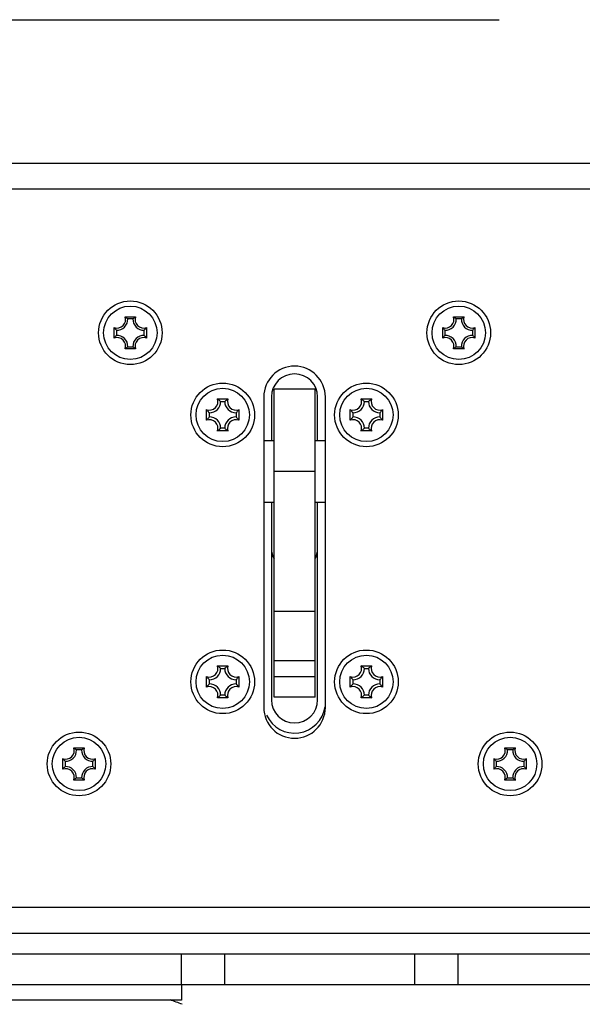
# Model space of a CAD drawing. Extents: x 0 to 420, y 0 to 297.
# Tile 37 of 77: x 211 to 222, y 193 to 212. Entities that reach past the tile are written whole.
import ezdxf

# ---------------------------------------------------------------- set-up
doc = ezdxf.new("R2010")
doc.units = 0
doc.header["$LTSCALE"] = 23.1
doc.layers.get('0').update_dxf_attribs({"linetype": 'CONTINUOUS'})
doc.layers.add('02___PRT_ALL_AXES', color=7, linetype='CONTINUOUS')
doc.layers.add('DIM_PILOTEES', color=7, linetype='CONTINUOUS')
doc.dimstyles.get("Standard").update_dxf_attribs({"dimtxt": 2.5, "dimasz": 2.5, "dimexe": 1.25, "dimexo": 0.625, "dimtad": 1, "dimcen": 2.5, "dimazin": 3, "dimtfac": 1, "dimtmove": 0, "dimatfit": 3})

# ---------------------------------------------------------------- blocks, each defined once
blk = doc.blocks.new('_FILLED')
at = {"color": 0, "linetype": 'BYBLOCK'}
blk.add_solid([(0, 0), (-1, 0.1429), (-1, -0.1429)], dxfattribs=at)
blk = doc.blocks.new('*D5')
at = {"layer": 'DIM_PILOTEES', "color": 2, "linetype": 'CONTINUOUS'}
for p, q in [((190.124, 209.109), (190.124, 278.743)), ((390.124, 209.109), (390.124, 278.743)), ((190.124, 276.743), (290.124, 276.743)), ((390.124, 276.743), (290.124, 276.743))]:
    blk.add_line(p, q, dxfattribs=at)
at = {"layer": 'DIM_PILOTEES', "color": 2, "linetype": 'CONTINUOUS', "xscale": 3.5, "yscale": 3.5, "zscale": 3.5, "rotation": 180}
blk.add_blockref('_FILLED', (190.124, 276.743), dxfattribs=at)
at = {"layer": 'DIM_PILOTEES', "color": 2, "linetype": 'CONTINUOUS', "xscale": 3.5, "yscale": 3.5, "zscale": 3.5}
blk.add_blockref('_FILLED', (390.124, 276.743), dxfattribs=at)
blk = doc.blocks.new('*D14')
at = {"layer": 'DIM_PILOTEES', "color": 2, "linetype": 'CONTINUOUS'}
for p, q in [((235.124, 200.233), (235.124, 159.329)), ((190.124, 194.333), (190.124, 159.329)), ((190.124, 161.329), (212.624, 161.329)), ((235.124, 161.329), (212.624, 161.329))]:
    blk.add_line(p, q, dxfattribs=at)
at = {"layer": 'DIM_PILOTEES', "color": 2, "linetype": 'CONTINUOUS', "xscale": 3.5, "yscale": 3.5, "zscale": 3.5, "rotation": 180}
blk.add_blockref('_FILLED', (190.124, 161.329), dxfattribs=at)
at = {"layer": 'DIM_PILOTEES', "color": 2, "linetype": 'CONTINUOUS', "xscale": 3.5, "yscale": 3.5, "zscale": 3.5}
blk.add_blockref('_FILLED', (235.124, 161.329), dxfattribs=at)

msp = doc.modelspace()

# ---------------------------------------------------------------- linework, layer by layer
at = {"color": 7, "linetype": 'CONTINUOUS'}
for p, q in [((194.164, 212.133), (220.114, 212.133)), ((387.124, 209.333), (193.224, 209.333)), ((387.224, 208.833), (193.024, 208.833)), ((212.822, 206.347), (213.027, 206.347)), ((212.976, 206.305), (212.873, 206.305)), ((219.222, 206.347), (219.427, 206.347)), ((219.376, 206.305), (219.273, 206.305)), ((212.611, 205.931), (212.611, 206.136)), ((212.653, 206.085), (212.653, 205.982)), ((213.196, 205.982), (213.196, 206.085)), ((213.238, 206.136), (213.238, 205.931)), ((219.011, 205.931), (219.011, 206.136)), ((219.053, 206.085), (219.053, 205.982)), ((219.596, 205.982), (219.596, 206.085)), ((219.638, 206.136), (219.638, 205.931)), ((213.027, 205.72), (212.822, 205.72)), ((212.873, 205.762), (212.976, 205.762)), ((219.427, 205.72), (219.222, 205.72)), ((219.273, 205.762), (219.376, 205.762)), ((214.633, 204.739), (214.622, 204.747)), ((214.622, 204.747), (214.827, 204.747)), ((214.684, 204.693), (214.764, 204.693)), ((214.816, 204.739), (214.827, 204.747)), ((215.524, 204.783), (215.524, 198.733)), ((215.674, 204.783), (215.674, 203.933)), ((216.574, 203.933), (216.574, 204.783)), ((216.724, 198.733), (216.724, 204.783)), ((217.433, 204.739), (217.422, 204.747)), ((217.422, 204.747), (217.627, 204.747)), ((217.484, 204.693), (217.564, 204.693)), ((217.616, 204.739), (217.627, 204.747)), ((214.411, 204.331), (214.411, 204.536)), ((214.419, 204.525), (214.411, 204.536)), ((215.03, 204.525), (215.038, 204.536)), ((215.038, 204.536), (215.038, 204.331)), ((217.211, 204.331), (217.211, 204.536)), ((217.219, 204.525), (217.211, 204.536)), ((217.83, 204.525), (217.838, 204.536)), ((217.838, 204.536), (217.838, 204.331)), ((214.419, 204.342), (214.411, 204.331)), ((214.464, 204.393), (214.464, 204.473)), ((214.984, 204.473), (214.984, 204.393)), ((215.03, 204.342), (215.038, 204.331)), ((217.219, 204.342), (217.211, 204.331)), ((217.264, 204.393), (217.264, 204.473)), ((217.784, 204.473), (217.784, 204.393)), ((217.83, 204.342), (217.838, 204.331)), ((214.633, 204.128), (214.622, 204.12)), ((214.827, 204.12), (214.622, 204.12)), ((214.764, 204.173), (214.684, 204.173)), ((214.816, 204.128), (214.827, 204.12)), ((217.433, 204.128), (217.422, 204.12)), ((217.627, 204.12), (217.422, 204.12)), ((217.564, 204.173), (217.484, 204.173)), ((217.616, 204.128), (217.627, 204.12)), ((215.524, 203.933), (215.724, 203.933)), ((216.524, 203.933), (216.724, 203.933)), ((215.724, 198.934), (215.724, 203.333)), ((216.524, 198.934), (216.524, 203.333)), ((215.524, 202.733), (215.724, 202.733)), ((215.674, 202.733), (215.674, 198.883)), ((216.524, 202.733), (216.724, 202.733)), ((216.574, 198.883), (216.574, 202.733)), ((216.524, 200.605), (215.724, 200.605)), ((214.633, 199.539), (214.622, 199.547)), ((214.622, 199.547), (214.827, 199.547)), ((214.816, 199.539), (214.827, 199.547)), ((215.724, 199.65), (216.524, 199.65)), ((217.433, 199.539), (217.422, 199.547)), ((217.422, 199.547), (217.627, 199.547)), ((217.616, 199.539), (217.627, 199.547)), ((214.411, 199.131), (214.411, 199.336)), ((214.419, 199.325), (214.411, 199.336)), ((214.684, 199.493), (214.764, 199.493)), ((215.03, 199.325), (215.038, 199.336)), ((215.038, 199.336), (215.038, 199.131)), ((216.524, 199.333), (215.724, 199.333)), ((217.211, 199.131), (217.211, 199.336)), ((217.219, 199.325), (217.211, 199.336)), ((217.484, 199.493), (217.564, 199.493)), ((217.83, 199.325), (217.838, 199.336)), ((217.838, 199.336), (217.838, 199.131)), ((214.419, 199.142), (214.411, 199.131)), ((214.464, 199.193), (214.464, 199.273)), ((214.984, 199.273), (214.984, 199.193)), ((215.03, 199.142), (215.038, 199.131)), ((217.219, 199.142), (217.211, 199.131)), ((217.264, 199.193), (217.264, 199.273)), ((217.784, 199.273), (217.784, 199.193)), ((217.83, 199.142), (217.838, 199.131)), ((214.764, 198.973), (214.684, 198.973)), ((217.564, 198.973), (217.484, 198.973)), ((214.633, 198.928), (214.622, 198.92)), ((214.827, 198.92), (214.622, 198.92)), ((214.816, 198.928), (214.827, 198.92)), ((217.433, 198.928), (217.422, 198.92)), ((217.627, 198.92), (217.422, 198.92)), ((217.616, 198.928), (217.627, 198.92)), ((211.822, 197.947), (212.027, 197.947)), ((211.976, 197.905), (211.873, 197.905)), ((220.222, 197.947), (220.427, 197.947)), ((220.376, 197.905), (220.273, 197.905)), ((211.611, 197.531), (211.611, 197.736)), ((211.653, 197.685), (211.653, 197.582)), ((212.196, 197.582), (212.196, 197.685)), ((212.238, 197.736), (212.238, 197.531)), ((220.011, 197.531), (220.011, 197.736)), ((220.053, 197.685), (220.053, 197.582)), ((220.596, 197.582), (220.596, 197.685)), ((220.638, 197.736), (220.638, 197.531)), ((212.027, 197.32), (211.822, 197.32)), ((211.873, 197.362), (211.976, 197.362)), ((220.427, 197.32), (220.222, 197.32)), ((220.273, 197.362), (220.376, 197.362)), ((387.124, 194.833), (193.124, 194.833)), ((190.124, 194.333), (390.124, 194.333)), ((190.684, 193.933), (389.564, 193.933)), ((213.92, 193.333), (213.92, 193.933)), ((214.768, 193.333), (214.768, 193.933)), ((218.465, 193.333), (218.465, 193.933)), ((219.314, 193.333), (219.314, 193.933)), ((196.165, 193.333), (267.124, 193.333)), ((213.918, 193.333), (213.918, 193.033)), ((213.918, 193.033), (208.918, 193.033))]:
    msp.add_line(p, q, dxfattribs=at)
for points in [[(212.84, 206.334), (212.831, 206.34), (212.822, 206.347)], [(212.873, 206.305), (212.865, 206.312), (212.856, 206.32), (212.848, 206.327), (212.84, 206.334)], [(212.976, 206.305), (212.984, 206.312), (212.992, 206.32), (213.001, 206.327), (213.009, 206.334)], [(213.009, 206.334), (213.018, 206.34), (213.027, 206.347)], [(219.24, 206.334), (219.231, 206.34), (219.222, 206.347)], [(219.273, 206.305), (219.265, 206.312), (219.256, 206.32), (219.248, 206.327), (219.24, 206.334)], [(219.376, 206.305), (219.384, 206.312), (219.392, 206.32), (219.401, 206.327), (219.409, 206.334)], [(219.409, 206.334), (219.418, 206.34), (219.427, 206.347)], [(212.624, 206.118), (212.618, 206.127), (212.611, 206.136)], [(212.653, 206.085), (212.646, 206.093), (212.638, 206.101), (212.631, 206.11), (212.624, 206.118)], [(213.196, 206.085), (213.203, 206.093), (213.211, 206.101), (213.218, 206.11), (213.225, 206.118)], [(213.225, 206.118), (213.231, 206.127), (213.238, 206.136)], [(219.024, 206.118), (219.018, 206.127), (219.011, 206.136)], [(219.053, 206.085), (219.046, 206.093), (219.038, 206.101), (219.031, 206.11), (219.024, 206.118)], [(219.596, 206.085), (219.603, 206.093), (219.611, 206.101), (219.618, 206.11), (219.625, 206.118)], [(219.625, 206.118), (219.631, 206.127), (219.638, 206.136)], [(212.624, 205.949), (212.618, 205.94), (212.611, 205.931)], [(212.653, 205.982), (212.646, 205.974), (212.638, 205.965), (212.631, 205.957), (212.624, 205.949)], [(213.196, 205.982), (213.203, 205.974), (213.211, 205.965), (213.218, 205.957), (213.225, 205.949)], [(213.225, 205.949), (213.231, 205.94), (213.238, 205.931)], [(219.024, 205.949), (219.018, 205.94), (219.011, 205.931)], [(219.053, 205.982), (219.046, 205.974), (219.038, 205.965), (219.031, 205.957), (219.024, 205.949)], [(219.596, 205.982), (219.603, 205.974), (219.611, 205.965), (219.618, 205.957), (219.625, 205.949)], [(219.625, 205.949), (219.631, 205.94), (219.638, 205.931)], [(212.84, 205.733), (212.831, 205.726), (212.822, 205.72)], [(212.873, 205.762), (212.865, 205.755), (212.856, 205.747), (212.848, 205.74), (212.84, 205.733)], [(212.976, 205.762), (212.984, 205.755), (212.992, 205.747), (213.001, 205.74), (213.009, 205.733)], [(213.009, 205.733), (213.018, 205.726), (213.027, 205.72)], [(219.24, 205.733), (219.231, 205.726), (219.222, 205.72)], [(219.273, 205.762), (219.265, 205.755), (219.256, 205.747), (219.248, 205.74), (219.24, 205.733)], [(219.376, 205.762), (219.384, 205.755), (219.392, 205.747), (219.401, 205.74), (219.409, 205.733)], [(219.409, 205.733), (219.418, 205.726), (219.427, 205.72)], [(214.684, 204.693), (214.674, 204.703), (214.664, 204.713), (214.654, 204.722), (214.644, 204.73), (214.633, 204.739)], [(214.764, 204.693), (214.774, 204.703), (214.785, 204.713), (214.795, 204.722), (214.805, 204.73), (214.816, 204.739)], [(217.484, 204.693), (217.474, 204.703), (217.464, 204.713), (217.454, 204.722), (217.444, 204.73), (217.433, 204.739)], [(217.564, 204.693), (217.574, 204.703), (217.585, 204.713), (217.595, 204.722), (217.605, 204.73), (217.616, 204.739)], [(214.464, 204.473), (214.455, 204.483), (214.445, 204.494), (214.436, 204.504), (214.428, 204.514), (214.419, 204.525)], [(214.984, 204.473), (214.994, 204.483), (215.004, 204.494), (215.013, 204.504), (215.021, 204.514), (215.03, 204.525)], [(217.264, 204.473), (217.255, 204.483), (217.245, 204.494), (217.236, 204.504), (217.228, 204.514), (217.219, 204.525)], [(217.784, 204.473), (217.794, 204.483), (217.804, 204.494), (217.813, 204.504), (217.821, 204.514), (217.83, 204.525)], [(214.464, 204.393), (214.455, 204.383), (214.445, 204.373), (214.436, 204.363), (214.428, 204.353), (214.419, 204.342)], [(214.984, 204.393), (214.994, 204.383), (215.004, 204.373), (215.013, 204.363), (215.021, 204.353), (215.03, 204.342)], [(217.264, 204.393), (217.255, 204.383), (217.245, 204.373), (217.236, 204.363), (217.228, 204.353), (217.219, 204.342)], [(217.784, 204.393), (217.794, 204.383), (217.804, 204.373), (217.813, 204.363), (217.821, 204.353), (217.83, 204.342)], [(214.684, 204.173), (214.674, 204.164), (214.664, 204.154), (214.654, 204.145), (214.644, 204.136), (214.633, 204.128)], [(214.764, 204.173), (214.774, 204.164), (214.785, 204.154), (214.795, 204.145), (214.805, 204.136), (214.816, 204.128)], [(217.484, 204.173), (217.474, 204.164), (217.464, 204.154), (217.454, 204.145), (217.444, 204.136), (217.433, 204.128)], [(217.564, 204.173), (217.574, 204.164), (217.585, 204.154), (217.595, 204.145), (217.605, 204.136), (217.616, 204.128)], [(214.684, 199.493), (214.674, 199.503), (214.664, 199.513), (214.654, 199.522), (214.644, 199.53), (214.633, 199.539)], [(214.764, 199.493), (214.774, 199.503), (214.785, 199.513), (214.795, 199.522), (214.805, 199.53), (214.816, 199.539)], [(217.484, 199.493), (217.474, 199.503), (217.464, 199.513), (217.454, 199.522), (217.444, 199.53), (217.433, 199.539)], [(217.564, 199.493), (217.574, 199.503), (217.585, 199.513), (217.595, 199.522), (217.605, 199.53), (217.616, 199.539)], [(214.464, 199.273), (214.455, 199.283), (214.445, 199.294), (214.436, 199.304), (214.428, 199.314), (214.419, 199.325)], [(214.984, 199.273), (214.994, 199.283), (215.004, 199.294), (215.013, 199.304), (215.021, 199.314), (215.03, 199.325)], [(217.264, 199.273), (217.255, 199.283), (217.245, 199.294), (217.236, 199.304), (217.228, 199.314), (217.219, 199.325)], [(217.784, 199.273), (217.794, 199.283), (217.804, 199.294), (217.813, 199.304), (217.821, 199.314), (217.83, 199.325)], [(214.464, 199.193), (214.455, 199.183), (214.445, 199.173), (214.436, 199.163), (214.428, 199.153), (214.419, 199.142)], [(214.984, 199.193), (214.994, 199.183), (215.004, 199.173), (215.013, 199.163), (215.021, 199.153), (215.03, 199.142)], [(217.264, 199.193), (217.255, 199.183), (217.245, 199.173), (217.236, 199.163), (217.228, 199.153), (217.219, 199.142)], [(217.784, 199.193), (217.794, 199.183), (217.804, 199.173), (217.813, 199.163), (217.821, 199.153), (217.83, 199.142)], [(214.684, 198.973), (214.674, 198.964), (214.664, 198.954), (214.654, 198.945), (214.644, 198.936), (214.633, 198.928)], [(214.764, 198.973), (214.774, 198.964), (214.785, 198.954), (214.795, 198.945), (214.805, 198.936), (214.816, 198.928)], [(217.484, 198.973), (217.474, 198.964), (217.464, 198.954), (217.454, 198.945), (217.444, 198.936), (217.433, 198.928)], [(217.564, 198.973), (217.574, 198.964), (217.585, 198.954), (217.595, 198.945), (217.605, 198.936), (217.616, 198.928)], [(211.84, 197.934), (211.831, 197.94), (211.822, 197.947)], [(211.873, 197.905), (211.865, 197.912), (211.856, 197.92), (211.848, 197.927), (211.84, 197.934)], [(211.976, 197.905), (211.984, 197.912), (211.992, 197.92), (212.001, 197.927), (212.009, 197.934)], [(212.009, 197.934), (212.018, 197.94), (212.027, 197.947)], [(220.24, 197.934), (220.231, 197.94), (220.222, 197.947)], [(220.273, 197.905), (220.265, 197.912), (220.256, 197.92), (220.248, 197.927), (220.24, 197.934)], [(220.376, 197.905), (220.384, 197.912), (220.392, 197.92), (220.401, 197.927), (220.409, 197.934)], [(220.409, 197.934), (220.418, 197.94), (220.427, 197.947)], [(211.624, 197.718), (211.618, 197.727), (211.611, 197.736)], [(211.653, 197.685), (211.646, 197.693), (211.638, 197.701), (211.631, 197.71), (211.624, 197.718)], [(212.196, 197.685), (212.203, 197.693), (212.211, 197.701), (212.218, 197.71), (212.225, 197.718)], [(212.225, 197.718), (212.231, 197.727), (212.238, 197.736)], [(220.024, 197.718), (220.018, 197.727), (220.011, 197.736)], [(220.053, 197.685), (220.046, 197.693), (220.038, 197.701), (220.031, 197.71), (220.024, 197.718)], [(220.596, 197.685), (220.603, 197.693), (220.611, 197.701), (220.618, 197.71), (220.625, 197.718)], [(220.625, 197.718), (220.631, 197.727), (220.638, 197.736)], [(211.624, 197.549), (211.618, 197.54), (211.611, 197.531)], [(211.653, 197.582), (211.646, 197.574), (211.638, 197.565), (211.631, 197.557), (211.624, 197.549)], [(212.196, 197.582), (212.203, 197.574), (212.211, 197.565), (212.218, 197.557), (212.225, 197.549)], [(212.225, 197.549), (212.231, 197.54), (212.238, 197.531)], [(220.024, 197.549), (220.018, 197.54), (220.011, 197.531)], [(220.053, 197.582), (220.046, 197.574), (220.038, 197.565), (220.031, 197.557), (220.024, 197.549)], [(220.596, 197.582), (220.603, 197.574), (220.611, 197.565), (220.618, 197.557), (220.625, 197.549)], [(220.625, 197.549), (220.631, 197.54), (220.638, 197.531)], [(211.84, 197.333), (211.831, 197.326), (211.822, 197.32)], [(211.873, 197.362), (211.865, 197.355), (211.856, 197.347), (211.848, 197.34), (211.84, 197.333)], [(211.976, 197.362), (211.984, 197.355), (211.992, 197.347), (212.001, 197.34), (212.009, 197.333)], [(212.009, 197.333), (212.018, 197.326), (212.027, 197.32)], [(220.24, 197.333), (220.231, 197.326), (220.222, 197.32)], [(220.273, 197.362), (220.265, 197.355), (220.256, 197.347), (220.248, 197.34), (220.24, 197.333)], [(220.376, 197.362), (220.384, 197.355), (220.392, 197.347), (220.401, 197.34), (220.409, 197.333)], [(220.409, 197.333), (220.418, 197.326), (220.427, 197.32)]]:
    msp.add_lwpolyline(points, dxfattribs=at)
for centre, radius in [((212.924, 206.033), 0.62), ((219.324, 206.033), 0.62), ((212.924, 206.033), 0.52), ((219.324, 206.033), 0.52), ((214.724, 204.433), 0.62), ((214.724, 204.433), 0.52), ((217.524, 204.433), 0.62), ((217.524, 204.433), 0.52), ((214.724, 199.233), 0.62), ((214.724, 199.233), 0.52), ((217.524, 199.233), 0.62), ((217.524, 199.233), 0.52), ((211.924, 197.633), 0.62), ((220.324, 197.633), 0.62), ((211.924, 197.633), 0.52), ((220.324, 197.633), 0.52)]:
    msp.add_circle(centre, radius, dxfattribs=at)
for centre, radius, start, end in [((212.664, 206.293), 0.167, 251.3025, 18.6975), ((212.664, 206.293), 0.209, 266.9127, 3.0873), ((213.184, 206.293), 0.209, 176.9127, 273.0873), ((213.184, 206.293), 0.167, 161.3025, 288.6975), ((219.064, 206.293), 0.167, 251.3025, 18.6975), ((219.064, 206.293), 0.209, 266.9127, 3.0873), ((219.584, 206.293), 0.209, 176.9127, 273.0873), ((219.584, 206.293), 0.167, 161.3025, 288.6975), ((212.664, 205.773), 0.167, 341.3025, 108.6975), ((212.664, 205.773), 0.209, 356.9127, 93.0873), ((213.184, 205.773), 0.209, 86.9127, 183.0873), ((213.184, 205.773), 0.167, 71.3025, 198.6975), ((219.064, 205.773), 0.167, 341.3025, 108.6975), ((219.064, 205.773), 0.209, 356.9127, 93.0873), ((219.584, 205.773), 0.209, 86.9127, 183.0873), ((219.584, 205.773), 0.167, 71.3025, 198.6975), ((216.124, 204.783), 0.6, 0, 180), ((216.124, 204.783), 0.45, 0, 180), ((214.464, 204.693), 0.167, 251.3025, 18.6975), ((214.464, 204.693), 0.22, 270, 360), ((214.984, 204.693), 0.22, 180, 270), ((214.984, 204.693), 0.167, 161.3025, 288.6975), ((217.264, 204.693), 0.167, 251.3025, 18.6975), ((217.264, 204.693), 0.22, 270, 360), ((217.784, 204.693), 0.22, 180, 270), ((217.784, 204.693), 0.167, 161.3025, 288.6975), ((214.464, 204.173), 0.167, 341.3025, 108.6975), ((214.464, 204.173), 0.22, 0, 90), ((214.984, 204.173), 0.22, 90, 180), ((214.984, 204.173), 0.167, 71.3025, 198.6975), ((217.264, 204.173), 0.167, 341.3025, 108.6975), ((217.264, 204.173), 0.22, 0, 90), ((217.784, 204.173), 0.22, 90, 180), ((217.784, 204.173), 0.167, 71.3025, 198.6975), ((216.124, 201.833), 0.45, 180, 207.2162), ((216.124, 201.833), 0.45, 332.7838, 360), ((214.464, 199.493), 0.167, 251.3025, 18.6975), ((214.984, 199.493), 0.167, 161.3025, 288.6975), ((217.264, 199.493), 0.167, 251.3025, 18.6975), ((217.784, 199.493), 0.167, 161.3025, 288.6975), ((214.464, 199.493), 0.22, 270, 360), ((214.984, 199.493), 0.22, 180, 270), ((217.264, 199.493), 0.22, 270, 360), ((217.784, 199.493), 0.22, 180, 270), ((214.464, 198.973), 0.167, 341.3025, 108.6975), ((214.464, 198.973), 0.22, 0, 90), ((214.984, 198.973), 0.22, 90, 180), ((214.984, 198.973), 0.167, 71.3025, 198.6975), ((217.264, 198.973), 0.167, 341.3025, 108.6975), ((217.264, 198.973), 0.22, 0, 90), ((217.784, 198.973), 0.22, 90, 180), ((217.784, 198.973), 0.167, 71.3025, 198.6975), ((216.124, 198.833), 0.6, 204.5455, 351.7356), ((216.124, 198.883), 0.45, 180, 360), ((216.124, 198.733), 0.6, 180, 360), ((211.664, 197.893), 0.167, 251.3025, 18.6975), ((211.664, 197.893), 0.209, 266.9127, 3.0873), ((212.184, 197.893), 0.209, 176.9127, 273.0873), ((212.184, 197.893), 0.167, 161.3025, 288.6975), ((220.064, 197.893), 0.167, 251.3025, 18.6975), ((220.064, 197.893), 0.209, 266.9127, 3.0873), ((220.584, 197.893), 0.209, 176.9127, 273.0873), ((220.584, 197.893), 0.167, 161.3025, 288.6975), ((211.664, 197.373), 0.167, 341.3025, 108.6975), ((211.664, 197.373), 0.209, 356.9127, 93.0873), ((212.184, 197.373), 0.209, 86.9127, 183.0873), ((212.184, 197.373), 0.167, 71.3025, 198.6975), ((220.064, 197.373), 0.167, 341.3025, 108.6975), ((220.064, 197.373), 0.209, 356.9127, 93.0873), ((220.584, 197.373), 0.209, 86.9127, 183.0873), ((220.584, 197.373), 0.167, 71.3025, 198.6975), ((212.417, 189.026), 4.208, 68.853, 72.2688)]:
    msp.add_arc(centre, radius, start, end, dxfattribs=at)
at = {"layer": '02___PRT_ALL_AXES', "color": 7, "linetype": 'CONTINUOUS'}
for p, q in [((215.724, 203.333), (215.724, 204.933)), ((216.524, 204.933), (215.724, 204.933)), ((216.524, 203.333), (216.524, 204.933)), ((216.524, 203.333), (215.724, 203.333)), ((216.524, 198.933), (215.724, 198.933))]:
    msp.add_line(p, q, dxfattribs=at)

# ---------------------------------------------------------------- dimensions: what is measured, and where the dimension line sits
at = {"layer": 'DIM_PILOTEES', "color": 2, "linetype": 'CONTINUOUS'}
dim = msp.add_linear_dim(base=(190.124, 276.743), p1=(390.124, 209.109), p2=(190.124, 209.109), angle=180, dimstyle='Standard', dxfattribs=at)
dim.commit()
dim.dimension.update_dxf_attribs({"geometry": '*D5', "text_midpoint": (281.365, 276.743), "dimtype": 128})
dim = msp.add_linear_dim(base=(235.124, 161.329), p1=(190.124, 194.333), p2=(235.124, 200.233), dimstyle='Standard', dxfattribs=at)
dim.commit()
dim.dimension.update_dxf_attribs({"geometry": '*D14', "text_midpoint": (213.728, 161.329), "dimtype": 128})

doc.saveas('drawing.dxf')
